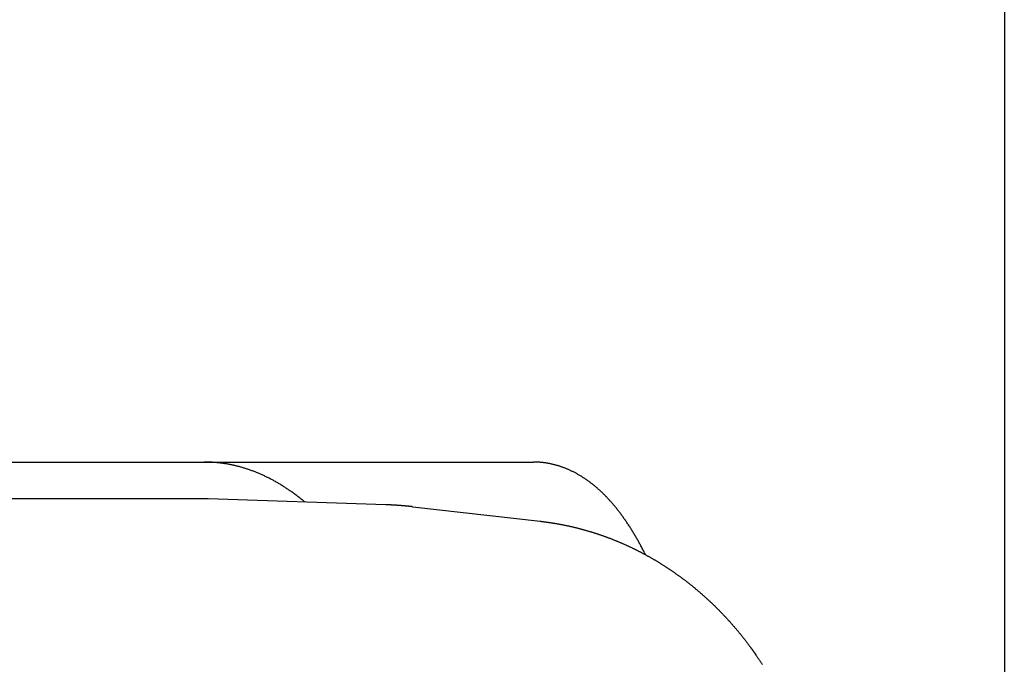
# Model space of a CAD drawing. Extents: x 987 to 2641, y 1244 to 2490.
# Tile 138 of 138: x 2628 to 2641, y 2093 to 2101. Entities that reach past the tile are written whole.
import ezdxf

# ---------------------------------------------------------------- set-up
doc = ezdxf.new("R2010")
doc.units = 0
doc.layers.add('KF_GRAVIS_8_REAR', color=7, linetype='CONTINUOUS')

# ---------------------------------------------------------------- blocks, each defined once
blk = doc.blocks.new('KF_GRAVIS_8_REAR')
at = {"layer": 'KF_GRAVIS_8_REAR'}
for p, q in [((127, -9), (127, -221.68781)), ((103.85296, -50.5), (116.50049, -50.5)), ((116.50049, -50.5), (120.6123, -50.5)), ((116.14632, -51), (102.53873, -51)), ((118.60862, -51.07931), (116.19989, -51.00087)), ((118.97413, -51.10599), (120.70333, -51.30256))]:
    blk.add_line(p, q, dxfattribs=at)
for points in [[(117.513, -51.0436, 0), (117.503, -51.0353, 0), (117.493, -51.027, 0), (117.483, -51.0188, 0), (117.473, -51.0107, 0), (117.463, -51.0026, 0), (117.453, -50.9946, 0), (117.443, -50.9867, 0), (117.433, -50.9788, 0), (117.423, -50.9709, 0), (117.412, -50.9632, 0), (117.402, -50.9555, 0), (117.392, -50.9478, 0), (117.382, -50.9402, 0), (117.372, -50.9327, 0), (117.362, -50.9253, 0), (117.351, -50.9179, 0), (117.341, -50.9105, 0), (117.331, -50.9033, 0), (117.321, -50.896, 0), (117.31, -50.8889, 0), (117.3, -50.8818, 0), (117.29, -50.8748, 0), (117.28, -50.8678, 0), (117.269, -50.8609, 0), (117.259, -50.8541, 0), (117.249, -50.8473, 0), (117.238, -50.8406, 0), (117.228, -50.834, 0), (117.218, -50.8274, 0), (117.207, -50.8209, 0), (117.197, -50.8144, 0), (117.186, -50.808, 0), (117.176, -50.8017, 0), (117.165, -50.7955, 0), (117.155, -50.7893, 0), (117.144, -50.7831, 0), (117.134, -50.7771, 0), (117.123, -50.7711, 0), (117.113, -50.7651, 0), (117.102, -50.7592, 0), (117.092, -50.7534, 0), (117.081, -50.7477, 0), (117.071, -50.742, 0), (117.06, -50.7364, 0), (117.05, -50.7308, 0), (117.039, -50.7253, 0), (117.028, -50.7199, 0), (117.018, -50.7145, 0), (117.007, -50.7092, 0), (116.997, -50.704, 0), (116.986, -50.6988, 0), (116.975, -50.6937, 0), (116.965, -50.6887, 0), (116.954, -50.6837, 0), (116.943, -50.6788, 0), (116.933, -50.674, 0), (116.922, -50.6692, 0), (116.911, -50.6645, 0), (116.9, -50.6599, 0), (116.89, -50.6553, 0), (116.879, -50.6508, 0), (116.868, -50.6463, 0), (116.857, -50.6419, 0), (116.847, -50.6376, 0), (116.836, -50.6334, 0), (116.825, -50.6292, 0), (116.814, -50.6251, 0), (116.803, -50.621, 0), (116.793, -50.617, 0), (116.782, -50.6131, 0), (116.771, -50.6093, 0), (116.76, -50.6055, 0), (116.749, -50.6018, 0), (116.738, -50.5981, 0), (116.728, -50.5945, 0), (116.717, -50.591, 0), (116.706, -50.5875, 0), (116.695, -50.5841, 0), (116.684, -50.5808, 0), (116.673, -50.5776, 0), (116.662, -50.5744, 0), (116.651, -50.5712, 0), (116.641, -50.5682, 0), (116.63, -50.5652, 0), (116.619, -50.5623, 0), (116.608, -50.5594, 0), (116.597, -50.5566, 0), (116.586, -50.5539, 0), (116.575, -50.5512, 0), (116.564, -50.5487, 0), (116.553, -50.5461, 0), (116.542, -50.5437, 0), (116.531, -50.5413, 0), (116.52, -50.539, 0), (116.509, -50.5367, 0), (116.498, -50.5345, 0), (116.487, -50.5324, 0), (116.476, -50.5303, 0), (116.465, -50.5284, 0), (116.454, -50.5264, 0), (116.443, -50.5246, 0), (116.432, -50.5228, 0), (116.421, -50.5211, 0), (116.41, -50.5194, 0), (116.399, -50.5178, 0), (116.388, -50.5163, 0), (116.377, -50.5149, 0), (116.366, -50.5135, 0), (116.355, -50.5122, 0), (116.344, -50.5109, 0), (116.333, -50.5097, 0), (116.322, -50.5086, 0), (116.311, -50.5076, 0), (116.3, -50.5066, 0), (116.289, -50.5057, 0), (116.278, -50.5049, 0), (116.267, -50.5041, 0), (116.256, -50.5034, 0), (116.245, -50.5027, 0), (116.234, -50.5022, 0), (116.223, -50.5017, 0), (116.212, -50.5012, 0), (116.201, -50.5008, 0), (116.19, -50.5005, 0), (116.178, -50.5003, 0), (116.167, -50.5001, 0), (116.156, -50.5, 0), (116.145, -50.5, 0)], [(122.133, -51.7576, 0), (122.127, -51.7452, 0), (122.121, -51.7329, 0), (122.115, -51.7206, 0), (122.108, -51.7084, 0), (122.102, -51.6962, 0), (122.096, -51.684, 0), (122.089, -51.6719, 0), (122.083, -51.6598, 0), (122.077, -51.6478, 0), (122.07, -51.6359, 0), (122.064, -51.6239, 0), (122.057, -51.6121, 0), (122.051, -51.6002, 0), (122.044, -51.5884, 0), (122.038, -51.5767, 0), (122.031, -51.565, 0), (122.025, -51.5534, 0), (122.018, -51.5418, 0), (122.011, -51.5303, 0), (122.005, -51.5188, 0), (121.998, -51.5073, 0), (121.991, -51.4959, 0), (121.985, -51.4846, 0), (121.978, -51.4733, 0), (121.971, -51.4621, 0), (121.964, -51.4509, 0), (121.957, -51.4398, 0), (121.951, -51.4287, 0), (121.944, -51.4177, 0), (121.937, -51.4067, 0), (121.93, -51.3958, 0), (121.923, -51.3849, 0), (121.916, -51.3741, 0), (121.909, -51.3633, 0), (121.902, -51.3526, 0), (121.895, -51.342, 0), (121.888, -51.3314, 0), (121.881, -51.3208, 0), (121.874, -51.3104, 0), (121.866, -51.2999, 0), (121.859, -51.2896, 0), (121.852, -51.2793, 0), (121.845, -51.269, 0), (121.838, -51.2588, 0), (121.83, -51.2487, 0), (121.823, -51.2386, 0), (121.816, -51.2286, 0), (121.809, -51.2186, 0), (121.801, -51.2087, 0), (121.794, -51.1989, 0), (121.787, -51.1891, 0), (121.779, -51.1794, 0), (121.772, -51.1697, 0), (121.764, -51.1601, 0), (121.757, -51.1506, 0), (121.749, -51.1411, 0), (121.742, -51.1317, 0), (121.734, -51.1223, 0), (121.727, -51.1131, 0), (121.719, -51.1038, 0), (121.712, -51.0947, 0), (121.704, -51.0856, 0), (121.696, -51.0766, 0), (121.689, -51.0676, 0), (121.681, -51.0587, 0), (121.673, -51.0499, 0), (121.666, -51.0411, 0), (121.658, -51.0324, 0), (121.65, -51.0238, 0), (121.643, -51.0152, 0), (121.635, -51.0067, 0), (121.627, -50.9983, 0), (121.619, -50.9899, 0), (121.611, -50.9816, 0), (121.603, -50.9734, 0), (121.596, -50.9652, 0), (121.588, -50.9571, 0), (121.58, -50.9491, 0), (121.572, -50.9412, 0), (121.564, -50.9333, 0), (121.556, -50.9255, 0), (121.548, -50.9178, 0), (121.54, -50.9101, 0), (121.532, -50.9025, 0), (121.524, -50.895, 0), (121.516, -50.8875, 0), (121.508, -50.8802, 0), (121.5, -50.8728, 0), (121.492, -50.8656, 0), (121.483, -50.8584, 0), (121.475, -50.8514, 0), (121.467, -50.8443, 0), (121.459, -50.8374, 0), (121.451, -50.8305, 0), (121.443, -50.8237, 0), (121.434, -50.817, 0), (121.426, -50.8103, 0), (121.418, -50.8037, 0), (121.41, -50.7972, 0), (121.401, -50.7907, 0), (121.393, -50.7844, 0), (121.385, -50.7781, 0), (121.376, -50.7718, 0), (121.368, -50.7657, 0), (121.36, -50.7596, 0), (121.351, -50.7535, 0), (121.343, -50.7476, 0), (121.334, -50.7417, 0), (121.326, -50.7359, 0), (121.318, -50.7302, 0), (121.309, -50.7245, 0), (121.301, -50.7189, 0), (121.292, -50.7134, 0), (121.284, -50.7079, 0), (121.275, -50.7025, 0), (121.267, -50.6972, 0), (121.258, -50.692, 0), (121.25, -50.6868, 0), (121.241, -50.6817, 0), (121.233, -50.6767, 0), (121.224, -50.6717, 0), (121.216, -50.6669, 0), (121.207, -50.662, 0), (121.198, -50.6573, 0), (121.19, -50.6526, 0), (121.181, -50.648, 0), (121.173, -50.6435, 0), (121.164, -50.639, 0), (121.155, -50.6346, 0), (121.147, -50.6303, 0), (121.138, -50.6261, 0), (121.13, -50.6219, 0), (121.121, -50.6178, 0), (121.112, -50.6138, 0), (121.104, -50.6098, 0), (121.095, -50.6059, 0), (121.086, -50.6021, 0), (121.077, -50.5983, 0), (121.069, -50.5946, 0), (121.06, -50.591, 0), (121.051, -50.5875, 0), (121.043, -50.584, 0), (121.034, -50.5806, 0), (121.025, -50.5773, 0), (121.016, -50.574, 0), (121.008, -50.5708, 0), (120.999, -50.5677, 0), (120.99, -50.5647, 0), (120.981, -50.5617, 0), (120.973, -50.5588, 0), (120.964, -50.5559, 0), (120.955, -50.5532, 0), (120.946, -50.5505, 0), (120.938, -50.5479, 0), (120.929, -50.5453, 0), (120.92, -50.5428, 0), (120.911, -50.5404, 0), (120.902, -50.5381, 0), (120.894, -50.5358, 0), (120.885, -50.5336, 0), (120.876, -50.5314, 0), (120.867, -50.5294, 0), (120.858, -50.5274, 0), (120.85, -50.5255, 0), (120.841, -50.5236, 0), (120.832, -50.5218, 0), (120.823, -50.5201, 0), (120.814, -50.5185, 0), (120.806, -50.5169, 0), (120.797, -50.5154, 0), (120.788, -50.514, 0), (120.779, -50.5126, 0), (120.77, -50.5113, 0), (120.762, -50.5101, 0), (120.753, -50.5089, 0), (120.744, -50.5079, 0), (120.735, -50.5068, 0), (120.726, -50.5059, 0), (120.718, -50.505, 0), (120.709, -50.5042, 0), (120.7, -50.5035, 0), (120.691, -50.5028, 0), (120.682, -50.5022, 0), (120.674, -50.5017, 0), (120.665, -50.5013, 0), (120.656, -50.5009, 0), (120.647, -50.5006, 0), (120.639, -50.5003, 0), (120.63, -50.5001, 0), (120.621, -50.5, 0), (120.612, -50.5, 0)], [(116.2, -51.0009, 0), (116.199, -51.0009, 0), (116.199, -51.0008, 0), (116.199, -51.0008, 0), (116.198, -51.0008, 0), (116.198, -51.0008, 0), (116.197, -51.0008, 0), (116.197, -51.0008, 0), (116.197, -51.0008, 0), (116.196, -51.0008, 0), (116.196, -51.0007, 0), (116.195, -51.0007, 0), (116.195, -51.0007, 0), (116.194, -51.0007, 0), (116.194, -51.0007, 0), (116.194, -51.0007, 0), (116.193, -51.0007, 0), (116.193, -51.0007, 0), (116.192, -51.0006, 0), (116.192, -51.0006, 0), (116.192, -51.0006, 0), (116.191, -51.0006, 0), (116.191, -51.0006, 0), (116.19, -51.0006, 0), (116.19, -51.0006, 0), (116.189, -51.0006, 0), (116.189, -51.0006, 0), (116.189, -51.0005, 0), (116.188, -51.0005, 0), (116.188, -51.0005, 0), (116.187, -51.0005, 0), (116.187, -51.0005, 0), (116.186, -51.0005, 0), (116.186, -51.0005, 0), (116.186, -51.0005, 0), (116.185, -51.0005, 0), (116.185, -51.0005, 0), (116.184, -51.0004, 0), (116.184, -51.0004, 0), (116.184, -51.0004, 0), (116.183, -51.0004, 0), (116.183, -51.0004, 0), (116.182, -51.0004, 0), (116.182, -51.0004, 0), (116.181, -51.0004, 0), (116.181, -51.0004, 0), (116.181, -51.0004, 0), (116.18, -51.0003, 0), (116.18, -51.0003, 0), (116.179, -51.0003, 0), (116.179, -51.0003, 0), (116.179, -51.0003, 0), (116.178, -51.0003, 0), (116.178, -51.0003, 0), (116.177, -51.0003, 0), (116.177, -51.0003, 0), (116.176, -51.0003, 0), (116.176, -51.0003, 0), (116.176, -51.0003, 0), (116.175, -51.0003, 0), (116.175, -51.0002, 0), (116.174, -51.0002, 0), (116.174, -51.0002, 0), (116.174, -51.0002, 0), (116.173, -51.0002, 0), (116.173, -51.0002, 0), (116.172, -51.0002, 0), (116.172, -51.0002, 0), (116.171, -51.0002, 0), (116.171, -51.0002, 0), (116.171, -51.0002, 0), (116.17, -51.0002, 0), (116.17, -51.0002, 0), (116.169, -51.0002, 0), (116.169, -51.0002, 0), (116.169, -51.0001, 0), (116.168, -51.0001, 0), (116.168, -51.0001, 0), (116.167, -51.0001, 0), (116.167, -51.0001, 0), (116.166, -51.0001, 0), (116.166, -51.0001, 0), (116.166, -51.0001, 0), (116.165, -51.0001, 0), (116.165, -51.0001, 0), (116.164, -51.0001, 0), (116.164, -51.0001, 0), (116.163, -51.0001, 0), (116.163, -51.0001, 0), (116.163, -51.0001, 0), (116.162, -51.0001, 0), (116.162, -51.0001, 0), (116.161, -51.0001, 0), (116.161, -51.0001, 0), (116.161, -51.0001, 0), (116.16, -51.0001, 0), (116.16, -51.0001, 0), (116.159, -51.0001, 0), (116.159, -51, 0), (116.158, -51, 0), (116.158, -51, 0), (116.158, -51, 0), (116.157, -51, 0), (116.157, -51, 0), (116.156, -51, 0), (116.156, -51, 0), (116.156, -51, 0), (116.155, -51, 0), (116.155, -51, 0), (116.154, -51, 0), (116.154, -51, 0), (116.153, -51, 0), (116.153, -51, 0), (116.153, -51, 0), (116.152, -51, 0), (116.152, -51, 0), (116.151, -51, 0), (116.151, -51, 0), (116.151, -51, 0), (116.15, -51, 0), (116.15, -51, 0), (116.149, -51, 0), (116.149, -51, 0), (116.148, -51, 0), (116.148, -51, 0), (116.148, -51, 0), (116.147, -51, 0), (116.147, -51, 0), (116.146, -51, 0)], [(118.974, -51.106, 0), (118.971, -51.1057, 0), (118.968, -51.1053, 0), (118.966, -51.105, 0), (118.963, -51.1047, 0), (118.96, -51.1044, 0), (118.957, -51.1041, 0), (118.954, -51.1038, 0), (118.951, -51.1035, 0), (118.949, -51.1032, 0), (118.946, -51.1028, 0), (118.943, -51.1025, 0), (118.94, -51.1022, 0), (118.937, -51.1019, 0), (118.934, -51.1016, 0), (118.931, -51.1013, 0), (118.929, -51.101, 0), (118.926, -51.1008, 0), (118.923, -51.1005, 0), (118.92, -51.1002, 0), (118.917, -51.0999, 0), (118.914, -51.0996, 0), (118.911, -51.0993, 0), (118.909, -51.099, 0), (118.906, -51.0987, 0), (118.903, -51.0985, 0), (118.9, -51.0982, 0), (118.897, -51.0979, 0), (118.894, -51.0976, 0), (118.892, -51.0974, 0), (118.889, -51.0971, 0), (118.886, -51.0968, 0), (118.883, -51.0966, 0), (118.88, -51.0963, 0), (118.877, -51.096, 0), (118.874, -51.0958, 0), (118.872, -51.0955, 0), (118.869, -51.0953, 0), (118.866, -51.095, 0), (118.863, -51.0947, 0), (118.86, -51.0945, 0), (118.857, -51.0942, 0), (118.854, -51.094, 0), (118.852, -51.0937, 0), (118.849, -51.0935, 0), (118.846, -51.0933, 0), (118.843, -51.093, 0), (118.84, -51.0928, 0), (118.837, -51.0925, 0), (118.834, -51.0923, 0), (118.832, -51.0921, 0), (118.829, -51.0918, 0), (118.826, -51.0916, 0), (118.823, -51.0914, 0), (118.82, -51.0911, 0), (118.817, -51.0909, 0), (118.814, -51.0907, 0), (118.812, -51.0905, 0), (118.809, -51.0902, 0), (118.806, -51.09, 0), (118.803, -51.0898, 0), (118.8, -51.0896, 0), (118.797, -51.0894, 0), (118.794, -51.0892, 0), (118.792, -51.089, 0), (118.789, -51.0888, 0), (118.786, -51.0886, 0), (118.783, -51.0883, 0), (118.78, -51.0881, 0), (118.777, -51.0879, 0), (118.774, -51.0877, 0), (118.772, -51.0876, 0), (118.769, -51.0874, 0), (118.766, -51.0872, 0), (118.763, -51.087, 0), (118.76, -51.0868, 0), (118.757, -51.0866, 0), (118.754, -51.0864, 0), (118.752, -51.0862, 0), (118.749, -51.086, 0), (118.746, -51.0859, 0), (118.743, -51.0857, 0), (118.74, -51.0855, 0), (118.737, -51.0853, 0), (118.734, -51.0852, 0), (118.732, -51.085, 0), (118.729, -51.0848, 0), (118.726, -51.0846, 0), (118.723, -51.0845, 0), (118.72, -51.0843, 0), (118.717, -51.0842, 0), (118.714, -51.084, 0), (118.712, -51.0838, 0), (118.709, -51.0837, 0), (118.706, -51.0835, 0), (118.703, -51.0834, 0), (118.7, -51.0832, 0), (118.697, -51.0831, 0), (118.694, -51.0829, 0), (118.692, -51.0828, 0), (118.689, -51.0826, 0), (118.686, -51.0825, 0), (118.683, -51.0823, 0), (118.68, -51.0822, 0), (118.677, -51.0821, 0), (118.674, -51.0819, 0), (118.672, -51.0818, 0), (118.669, -51.0817, 0), (118.666, -51.0815, 0), (118.663, -51.0814, 0), (118.66, -51.0813, 0), (118.657, -51.0812, 0), (118.654, -51.081, 0), (118.652, -51.0809, 0), (118.649, -51.0808, 0), (118.646, -51.0807, 0), (118.643, -51.0806, 0), (118.64, -51.0804, 0), (118.637, -51.0803, 0), (118.634, -51.0802, 0), (118.632, -51.0801, 0), (118.629, -51.08, 0), (118.626, -51.0799, 0), (118.623, -51.0798, 0), (118.62, -51.0797, 0), (118.617, -51.0796, 0), (118.614, -51.0795, 0), (118.611, -51.0794, 0), (118.609, -51.0793, 0)], [(120.703, -51.3026, 0), (120.712, -51.3035, 0), (120.72, -51.3045, 0), (120.728, -51.3055, 0), (120.737, -51.3065, 0), (120.745, -51.3075, 0), (120.753, -51.3086, 0), (120.761, -51.3096, 0), (120.77, -51.3107, 0), (120.778, -51.3118, 0), (120.786, -51.3129, 0), (120.795, -51.314, 0), (120.803, -51.3152, 0), (120.811, -51.3164, 0), (120.819, -51.3176, 0), (120.828, -51.3188, 0), (120.836, -51.32, 0), (120.844, -51.3212, 0), (120.852, -51.3225, 0), (120.861, -51.3238, 0), (120.869, -51.3251, 0), (120.877, -51.3264, 0), (120.886, -51.3277, 0), (120.894, -51.3291, 0), (120.902, -51.3304, 0), (120.91, -51.3318, 0), (120.918, -51.3332, 0), (120.927, -51.3346, 0), (120.935, -51.3361, 0), (120.943, -51.3375, 0), (120.951, -51.339, 0), (120.96, -51.3405, 0), (120.968, -51.342, 0), (120.976, -51.3435, 0), (120.984, -51.3451, 0), (120.993, -51.3467, 0), (121.001, -51.3482, 0), (121.009, -51.3498, 0), (121.017, -51.3515, 0), (121.025, -51.3531, 0), (121.034, -51.3547, 0), (121.042, -51.3564, 0), (121.05, -51.3581, 0), (121.058, -51.3598, 0), (121.066, -51.3615, 0), (121.074, -51.3633, 0), (121.083, -51.365, 0), (121.091, -51.3668, 0), (121.099, -51.3686, 0), (121.107, -51.3704, 0), (121.115, -51.3723, 0), (121.123, -51.3741, 0), (121.132, -51.376, 0), (121.14, -51.3778, 0), (121.148, -51.3797, 0), (121.156, -51.3817, 0), (121.164, -51.3836, 0), (121.172, -51.3856, 0), (121.18, -51.3875, 0), (121.188, -51.3895, 0), (121.197, -51.3915, 0), (121.205, -51.3935, 0), (121.213, -51.3956, 0), (121.221, -51.3976, 0), (121.229, -51.3997, 0), (121.237, -51.4018, 0), (121.245, -51.4039, 0), (121.253, -51.406, 0), (121.261, -51.4082, 0), (121.269, -51.4103, 0), (121.277, -51.4125, 0), (121.285, -51.4147, 0), (121.294, -51.4169, 0), (121.302, -51.4192, 0), (121.31, -51.4214, 0), (121.318, -51.4237, 0), (121.326, -51.426, 0), (121.334, -51.4283, 0), (121.342, -51.4306, 0), (121.35, -51.4329, 0), (121.358, -51.4353, 0), (121.366, -51.4376, 0), (121.374, -51.44, 0), (121.382, -51.4424, 0), (121.39, -51.4449, 0), (121.398, -51.4473, 0), (121.406, -51.4497, 0), (121.414, -51.4522, 0), (121.422, -51.4547, 0), (121.43, -51.4572, 0), (121.438, -51.4597, 0), (121.446, -51.4623, 0), (121.454, -51.4648, 0), (121.462, -51.4674, 0), (121.469, -51.47, 0), (121.477, -51.4726, 0), (121.485, -51.4752, 0), (121.493, -51.4779, 0), (121.501, -51.4805, 0), (121.509, -51.4832, 0), (121.517, -51.4859, 0), (121.525, -51.4886, 0), (121.533, -51.4913, 0), (121.541, -51.4941, 0), (121.549, -51.4968, 0), (121.556, -51.4996, 0), (121.564, -51.5024, 0), (121.572, -51.5052, 0), (121.58, -51.508, 0), (121.588, -51.5109, 0), (121.596, -51.5137, 0), (121.604, -51.5166, 0), (121.611, -51.5195, 0), (121.619, -51.5224, 0), (121.627, -51.5253, 0), (121.635, -51.5283, 0), (121.643, -51.5312, 0), (121.651, -51.5342, 0), (121.658, -51.5372, 0), (121.666, -51.5402, 0), (121.674, -51.5432, 0), (121.682, -51.5463, 0), (121.689, -51.5493, 0), (121.697, -51.5524, 0), (121.705, -51.5555, 0), (121.713, -51.5586, 0), (121.72, -51.5617, 0), (121.728, -51.5649, 0), (121.736, -51.568, 0), (121.744, -51.5712, 0), (121.751, -51.5744, 0), (121.759, -51.5776, 0), (121.767, -51.5808, 0), (121.774, -51.584, 0), (121.782, -51.5873, 0), (121.79, -51.5905, 0), (121.798, -51.5938, 0), (121.805, -51.5971, 0), (121.813, -51.6004, 0), (121.82, -51.6038, 0), (121.828, -51.6071, 0), (121.836, -51.6105, 0), (121.843, -51.6139, 0), (121.851, -51.6173, 0), (121.859, -51.6207, 0), (121.866, -51.6241, 0), (121.874, -51.6275, 0), (121.881, -51.631, 0), (121.889, -51.6345, 0), (121.897, -51.638, 0), (121.904, -51.6415, 0), (121.912, -51.645, 0), (121.919, -51.6485, 0), (121.927, -51.6521, 0), (121.934, -51.6557, 0), (121.942, -51.6592, 0), (121.95, -51.6628, 0), (121.957, -51.6665, 0), (121.965, -51.6701, 0), (121.972, -51.6737, 0), (121.98, -51.6774, 0), (121.987, -51.6811, 0), (121.995, -51.6848, 0), (122.002, -51.6885, 0), (122.009, -51.6922, 0), (122.017, -51.6959, 0), (122.024, -51.6997, 0), (122.032, -51.7035, 0), (122.039, -51.7073, 0), (122.047, -51.7111, 0), (122.054, -51.7149, 0), (122.062, -51.7187, 0), (122.069, -51.7225, 0), (122.076, -51.7264, 0), (122.084, -51.7303, 0), (122.091, -51.7342, 0), (122.098, -51.7381, 0), (122.106, -51.742, 0), (122.113, -51.7459, 0), (122.121, -51.7499, 0), (122.128, -51.7539, 0), (122.135, -51.7578, 0), (122.143, -51.7618, 0), (122.15, -51.7659, 0), (122.157, -51.7699, 0), (122.164, -51.7739, 0), (122.172, -51.778, 0), (122.179, -51.7821, 0), (122.186, -51.7861, 0), (122.194, -51.7902, 0), (122.201, -51.7944, 0), (122.208, -51.7985, 0), (122.215, -51.8026, 0), (122.223, -51.8068, 0), (122.23, -51.811, 0), (122.237, -51.8152, 0), (122.244, -51.8194, 0), (122.251, -51.8236, 0), (122.259, -51.8278, 0), (122.266, -51.8321, 0), (122.273, -51.8363, 0), (122.28, -51.8406, 0), (122.287, -51.8449, 0), (122.294, -51.8492, 0), (122.302, -51.8535, 0), (122.309, -51.8579, 0), (122.316, -51.8622, 0), (122.323, -51.8666, 0), (122.33, -51.871, 0), (122.337, -51.8754, 0), (122.344, -51.8798, 0), (122.351, -51.8842, 0), (122.358, -51.8886, 0), (122.365, -51.8931, 0), (122.372, -51.8975, 0), (122.379, -51.902, 0), (122.386, -51.9065, 0), (122.394, -51.911, 0), (122.401, -51.9155, 0), (122.408, -51.9201, 0), (122.415, -51.9246, 0), (122.422, -51.9292, 0), (122.428, -51.9337, 0), (122.435, -51.9383, 0), (122.442, -51.9429, 0), (122.449, -51.9476, 0), (122.456, -51.9522, 0), (122.463, -51.9568, 0), (122.47, -51.9615, 0), (122.477, -51.9662, 0), (122.484, -51.9708, 0), (122.491, -51.9755, 0), (122.498, -51.9803, 0), (122.505, -51.985, 0), (122.511, -51.9897, 0), (122.518, -51.9945, 0), (122.525, -51.9993, 0), (122.532, -52.004, 0), (122.539, -52.0088, 0), (122.546, -52.0136, 0), (122.552, -52.0185, 0), (122.559, -52.0233, 0), (122.566, -52.0281, 0), (122.573, -52.033, 0), (122.58, -52.0379, 0), (122.586, -52.0428, 0), (122.593, -52.0477, 0), (122.6, -52.0526, 0), (122.607, -52.0575, 0), (122.613, -52.0625, 0), (122.62, -52.0674, 0), (122.627, -52.0724, 0), (122.633, -52.0774, 0), (122.64, -52.0824, 0), (122.647, -52.0874, 0), (122.653, -52.0924, 0), (122.66, -52.0974, 0), (122.667, -52.1025, 0), (122.673, -52.1075, 0), (122.68, -52.1126, 0), (122.687, -52.1177, 0), (122.693, -52.1228, 0), (122.7, -52.1279, 0), (122.706, -52.133, 0), (122.713, -52.1382, 0), (122.719, -52.1433, 0), (122.726, -52.1485, 0), (122.733, -52.1537, 0), (122.739, -52.1589, 0), (122.746, -52.1641, 0), (122.752, -52.1693, 0), (122.759, -52.1745, 0), (122.765, -52.1797, 0), (122.772, -52.185, 0), (122.778, -52.1903, 0), (122.785, -52.1955, 0), (122.791, -52.2008, 0), (122.797, -52.2061, 0), (122.804, -52.2114, 0), (122.81, -52.2168, 0), (122.817, -52.2221, 0), (122.823, -52.2275, 0), (122.829, -52.2328, 0), (122.836, -52.2382, 0), (122.842, -52.2436, 0), (122.849, -52.249, 0), (122.855, -52.2544, 0), (122.861, -52.2598, 0), (122.868, -52.2653, 0), (122.874, -52.2707, 0), (122.88, -52.2762, 0), (122.887, -52.2817, 0), (122.893, -52.2872, 0), (122.899, -52.2927, 0), (122.905, -52.2982, 0), (122.912, -52.3037, 0), (122.918, -52.3092, 0), (122.924, -52.3148, 0), (122.93, -52.3203, 0), (122.937, -52.3259, 0), (122.943, -52.3315, 0), (122.949, -52.3371, 0), (122.955, -52.3427, 0), (122.961, -52.3483, 0), (122.967, -52.3539, 0), (122.974, -52.3596, 0), (122.98, -52.3652, 0), (122.986, -52.3709, 0), (122.992, -52.3766, 0), (122.998, -52.3823, 0), (123.004, -52.388, 0), (123.01, -52.3937, 0), (123.016, -52.3994, 0), (123.022, -52.4051, 0), (123.029, -52.4109, 0), (123.035, -52.4166, 0), (123.041, -52.4224, 0), (123.047, -52.4282, 0), (123.053, -52.434, 0), (123.059, -52.4398, 0), (123.065, -52.4456, 0), (123.071, -52.4514, 0), (123.077, -52.4572, 0), (123.083, -52.4631, 0), (123.088, -52.469, 0), (123.094, -52.4748, 0), (123.1, -52.4807, 0), (123.106, -52.4866, 0), (123.112, -52.4925, 0), (123.118, -52.4984, 0), (123.124, -52.5044, 0), (123.13, -52.5103, 0), (123.136, -52.5162, 0), (123.142, -52.5222, 0), (123.147, -52.5282, 0), (123.153, -52.5342, 0), (123.159, -52.5401, 0), (123.165, -52.5461, 0), (123.171, -52.5522, 0), (123.176, -52.5582, 0), (123.182, -52.5642, 0), (123.188, -52.5703, 0), (123.194, -52.5763, 0), (123.199, -52.5824, 0), (123.205, -52.5885, 0), (123.211, -52.5946, 0), (123.217, -52.6007, 0), (123.222, -52.6068, 0), (123.228, -52.6129, 0), (123.234, -52.619, 0), (123.239, -52.6252, 0), (123.245, -52.6313, 0), (123.251, -52.6375, 0), (123.256, -52.6437, 0), (123.262, -52.6499, 0), (123.267, -52.656, 0), (123.273, -52.6623, 0), (123.279, -52.6685, 0), (123.284, -52.6747, 0), (123.29, -52.6809, 0), (123.295, -52.6872, 0), (123.301, -52.6934, 0), (123.306, -52.6997, 0), (123.312, -52.706, 0), (123.317, -52.7123, 0), (123.323, -52.7186, 0), (123.328, -52.7249, 0), (123.334, -52.7312, 0), (123.339, -52.7375, 0), (123.345, -52.7439, 0), (123.35, -52.7502, 0), (123.356, -52.7566, 0), (123.361, -52.7629, 0), (123.367, -52.7693, 0), (123.372, -52.7757, 0), (123.377, -52.7821, 0), (123.383, -52.7885, 0), (123.388, -52.7949, 0), (123.393, -52.8014, 0), (123.399, -52.8078, 0), (123.404, -52.8143, 0), (123.409, -52.8207, 0), (123.415, -52.8272, 0), (123.42, -52.8337, 0)], [(123.42, -52.8337, 0), (123.425, -52.8397, 0), (123.43, -52.8458, 0), (123.435, -52.8519, 0), (123.44, -52.858, 0), (123.445, -52.8641, 0), (123.449, -52.8703, 0), (123.454, -52.8764, 0), (123.459, -52.8825, 0), (123.464, -52.8887, 0), (123.469, -52.8949, 0), (123.474, -52.901, 0), (123.479, -52.9072, 0), (123.483, -52.9134, 0), (123.488, -52.9196, 0), (123.493, -52.9258, 0), (123.498, -52.932, 0), (123.502, -52.9382, 0), (123.507, -52.9445, 0), (123.512, -52.9507, 0), (123.517, -52.957, 0), (123.521, -52.9632, 0), (123.526, -52.9695, 0), (123.531, -52.9758, 0), (123.536, -52.9821, 0), (123.54, -52.9884, 0), (123.545, -52.9947, 0), (123.549, -53.001, 0), (123.554, -53.0073, 0), (123.559, -53.0136, 0), (123.563, -53.02, 0), (123.568, -53.0263, 0), (123.573, -53.0327, 0), (123.577, -53.039, 0), (123.582, -53.0454, 0), (123.586, -53.0518, 0), (123.591, -53.0582, 0), (123.595, -53.0646, 0), (123.6, -53.071, 0), (123.604, -53.0774, 0), (123.609, -53.0838, 0), (123.613, -53.0903, 0), (123.618, -53.0967, 0), (123.622, -53.1032, 0), (123.627, -53.1096, 0), (123.631, -53.1161, 0), (123.635, -53.1226, 0), (123.64, -53.129, 0), (123.644, -53.1355, 0), (123.649, -53.142, 0), (123.653, -53.1485, 0), (123.657, -53.155, 0), (123.662, -53.1616, 0), (123.666, -53.1681, 0), (123.67, -53.1746, 0), (123.675, -53.1812, 0), (123.679, -53.1877, 0), (123.683, -53.1943, 0), (123.688, -53.2009, 0), (123.692, -53.2075, 0), (123.696, -53.214, 0), (123.7, -53.2206, 0), (123.705, -53.2272, 0), (123.709, -53.2339, 0), (123.713, -53.2405, 0), (123.717, -53.2471, 0)]]:
    blk.add_polyline3d(points, dxfattribs=at)

msp = doc.modelspace()

# ---------------------------------------------------------------- block references
at = {"layer": 'KF_GRAVIS_8_REAR'}
msp.add_blockref('KF_GRAVIS_8_REAR', (2514.017, 2145.913), dxfattribs=at)

doc.saveas('drawing.dxf')
